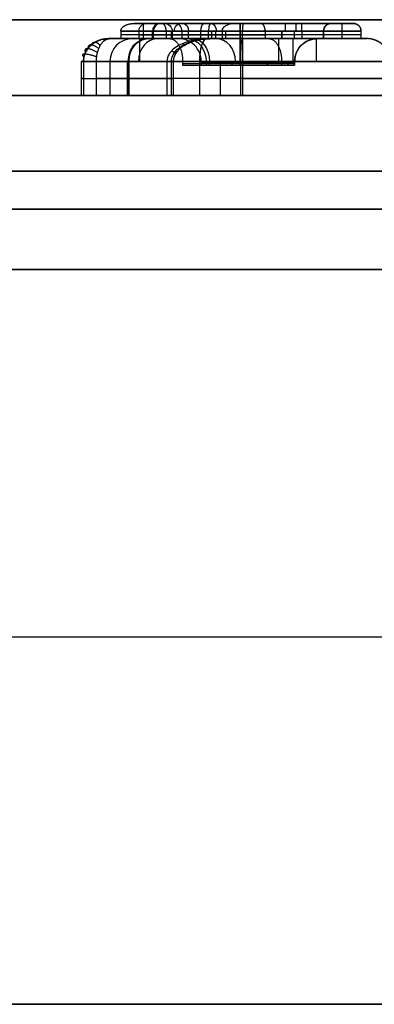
# Model space of a CAD drawing. Header units: millimetres. Extents: x -141 to 141, y -122 to 30.
# Tile 20 of 26: x -13.48 to -8.8, y 17 to 30. Entities that reach past the tile are written whole.
import ezdxf

# ---------------------------------------------------------------- set-up
doc = ezdxf.new("R2010")
doc.units = ezdxf.units.MM
doc.layers.add('Layer 01', color=7, linetype='Continuous')

# ---------------------------------------------------------------- blocks, each defined once
blk = doc.blocks.new('KGEARLOGOB25_02')
at = {"layer": 'Layer 01', "color": 254, "true_color": 0xcad1ee}
for p, q in [((10.541, 2.753, -0.525), (-1.774, 2.753, -0.525)), ((8.975, 2.371, 0.05), (10.538, 2.371, 0.05)), ((8.975, -2.388, 0.05), (8.975, 2.371, 0.05)), ((9.757, 2.371, 0.1), (9.757, 2.371)), ((10.592, 2.367), (10.592, 2.449)), ((10.522, 2.014, 0.2), (10.522, 2.271, 0.2)), ((10.571, 2.014, 0.2), (9.369, 2.014, 0.2)), ((9.469, 1.914, 0.05), (10.571, 1.914, 0.05)), ((9.469, 0.248, 0.05), (9.469, 1.914, 0.05)), ((10.02, 1.914, 0.1), (10.02, 1.914)), ((10.575, 1.833), (10.575, 1.914)), ((9.851, 0.63, -0.325), (9.851, 1.533, -0.325)), ((9.851, 1.533, -0.325), (10.569, 1.533, -0.325)), ((10.21, 1.533, -0.3), (10.21, 1.533, -0.35)), ((10.468, 0.63, -0.35), (10.468, 1.533, -0.35)), ((9.469, 1.081, 0.1), (9.469, 1.081)), ((9.551, 1.081), (9.469, 1.081)), ((9.851, 1.081, -0.3), (9.851, 1.081, -0.35)), ((11.086, 1.081, -0.35), (9.851, 1.081, -0.35)), ((11.467, 1.081), (11.386, 1.081)), ((11.468, 1.089, 0.1), (11.468, 1.089)), ((11.908, 1.089, 0.1), (11.908, 1.089)), ((12.29, 1.089, -0.3), (12.29, 1.089, -0.75)), ((10.57, 0.63, -0.325), (9.851, 0.63, -0.325)), ((10.21, 0.63, -0.35), (10.21, 0.63, -0.3)), ((9.551, 0.33), (10.57, 0.33)), ((10.575, 0.248), (10.575, 0.33)), ((9.369, 0.148, 0.2), (10.571, 0.148, 0.2)), ((9.469, 0.248, 0.05), (10.571, 0.248, 0.05)), ((10.02, 0.248), (10.02, 0.248, 0.1)), ((10.522, -0.459, 0.2), (10.522, 0.148, 0.2)), ((11.856, -0.006, -0.75), (-11.702, -0.006, -0.75)), ((8.975, -0.009), (8.894, -0.009)), ((8.975, -0.009, 0.1), (8.975, -0.009)), ((9.075, -0.009, 0.2), (11.02, -0.009, 0.2)), ((11.402, -0.009), (11.251, -0.009)), ((9.469, -2.388, 0.05), (9.469, -0.18, 0.05)), ((9.469, -0.18, 0.05), (10.241, -0.18, 0.05)), ((9.855, -0.18), (9.855, -0.18, 0.1)), ((11.548, -2.388, 0.05), (10.241, -0.18, 0.05)), ((10.808, -0.18, 0.05), (12.147, -2.388, 0.05)), ((12.291, -2.47), (10.932, -0.227)), ((9.851, -0.562, -0.325), (10.023, -0.562, -0.325)), ((9.851, -2.77, -0.325), (9.851, -0.562, -0.325)), ((9.937, -0.562, -0.35), (9.937, -0.562, -0.3)), ((11.331, -2.77, -0.325), (10.023, -0.562, -0.325)), ((12.64, -2.466, -0.525), (11.478, -0.549, -0.525)), ((10.592, -0.934), (10.592, -0.774)), ((9.469, -1.284), (9.469, -1.284, 0.1)), ((10.894, -1.284), (10.894, -1.284, 0.1)), ((11.478, -1.284), (11.478, -1.284, 0.1)), ((10.591, -2.77, -0.35), (10.591, -1.52, -0.35)), ((12.059, -1.508, -0.75), (12.059, -1.508, -0.3)), ((10.677, -1.666, -0.35), (9.851, -1.666, -0.35)), ((9.851, -1.666, -0.35), (9.851, -1.666, -0.3)), ((10.677, -1.666, -0.35), (10.677, -1.666, -0.3)), ((8.975, -2.388, 0.05), (9.469, -2.388, 0.05)), ((9.222, -2.388), (9.222, -2.388, 0.1)), ((11.548, -2.388, 0.05), (12.147, -2.388, 0.05)), ((11.848, -2.388), (11.848, -2.388, 0.1)), ((12.669, -2.57, -0.3), (12.669, -2.57, -0.75)), ((-1.622, -2.77, -0.525), (12.469, -2.77, -0.525))]:
    blk.add_line(p, q, dxfattribs=at)
at = {"layer": 'Layer 01', "color": 254, "true_color": 0xcad1ee, "extrusion": (-1, 0, 0)}
for centre, radius, start, end in [((-2.453, -0.3, -9.567), 0.3, 90, 180), ((-2.453, -0.3, -10.541), 0.3, 90, 180), ((-2.014, 0.1, -9.97), 0.1, 0, 90.001), ((-1.833, -0.3, -10.061), 0.3, 0, 90), ((0.08, 0.1, -9.833), 0.1, 0, 90), ((0.262, -0.3, -9.872), 0.3, 0, 90), ((2.288, 0.1, -9.222), 0.1, 0, 90), ((2.288, 0.1, -11.848), 0.1, 0, 90)]:
    blk.add_arc(centre, radius, start, end, dxfattribs=at)
at = {"layer": 'Layer 01', "color": 254, "true_color": 0xcad1ee, "extrusion": (0, 0, -1)}
for centre, radius, start, end in [((-10.541, 2.453, 0.75), 0.3, 90, 93.9864), ((-10.541, 2.453, 0.3), 0.3, 90, 93.9864), ((-10.541, 2.453, 0.525), 0.3, 90, 93.9864), ((-10.402, 0.451, 0.75), 2.306, 93.9864, 107.7206), ((-10.402, 0.451, 0.3), 2.306, 93.9864, 107.7206), ((-10.563, 0.956, 0.3), 1.777, 107.7206, 146.7069), ((-10.563, 0.956, 0.75), 1.777, 107.7206, 146.7069), ((-10.563, 0.956, 0.525), 1.777, 107.7206, 146.7069), ((-10.402, 0.451, -0.1), 1.925, 94.0698, 107.7206), ((-10.402, 0.451), 2.006, 93.9864, 107.7206), ((-10.563, 0.956), 1.477, 107.7206, 146.5748), ((-10.563, 0.956), 1.477, 107.7206, 127.1477), ((-10.563, 0.956, -0.1), 1.395, 107.7206, 146.5288), ((-10.563, 0.956, -0.05), 1.395, 107.7206, 146.5288), ((-10.563, 0.956, -0.2), 1.059, 90.4445, 135.9057), ((-10.563, 0.956, -0.1), 0.959, 90.4909, 135.9057), ((-10.563, 0.956, -0.05), 0.959, 90.4909, 135.9057), ((-10.7, 1.089, 0.3), 1.589, 147.9996, 212.7735), ((-10.7, 1.089, 0.75), 1.589, 147.9996, 212.7735), ((-10.7, 1.089, 0.525), 1.589, 147.9996, 212.7735), ((-10.7, 1.089, -0.2), 0.867, 135.9057, 180), ((-10.7, 1.089, -0.05), 1.208, 148.202, 212.7735), ((-10.7, 1.089, -0.1), 1.208, 148.202, 180), ((-10.7, 1.089), 1.289, 148.1491, 212.7735), ((-10.7, 1.089), 0.686, 135.9057, 213.736), ((-10.7, 1.089, -0.1), 0.767, 135.9057, 180), ((-10.7, 1.089, -0.05), 0.767, 135.9057, 213.6631), ((-10.563, 0.956, 0.3), 0.577, 90.6326, 135.9057), ((-10.7, 1.089, 0.3), 0.386, 135.9057, 180), ((-10.7, 1.089, 0.3), 0.386, 180, 213.736), ((-10.7, 1.089, -0.1), 0.767, 180, 213.6631), ((-10.7, 1.089, -0.2), 1.108, 180, 212.7735), ((-10.7, 1.089), 1.289, 180.4613, 212.7735), ((-10.566, 1.176, 0.3), 0.546, 213.4537, 269.5593), ((-10.566, 1.176), 0.846, 213.5538, 269.7156), ((-10.566, 1.176, -0.1), 0.927, 213.5094, 269.6619), ((-10.566, 1.176, -0.05), 0.927, 213.5094, 269.6619), ((-10.566, 1.176, -0.2), 1.027, 213.5095, 269.6948), ((-10.566, 1.176), 1.449, 212.7735, 255.3678), ((-10.566, 1.176, -0.1), 1.368, 212.7735, 247.5478), ((-10.566, 1.176, -0.05), 1.368, 212.7735, 247.5478), ((-10.566, 1.176, 0.3), 1.749, 212.7735, 236.2456), ((-10.566, 1.176, 0.75), 1.749, 212.7735, 236.2456), ((-10.566, 1.176, 0.525), 1.749, 212.7735, 236.2456), ((-10.353, 1.69, -0.1), 1.925, 247.5478, 256.3167), ((-11.649, -0.445, 0.3), 0.2, 0, 56.2456), ((-11.649, -0.445, 0.525), 0.2, 0, 56.2456), ((-11.649, -0.445, 0.3), 0.2, 328.7798, 360), ((-11.649, -0.445, 0.525), 0.2, 328.7798, 0), ((-12.469, -2.57, 0.75), 0.2, 148.7798, 270), ((-12.469, -2.57, 0.3), 0.2, 148.7798, 270), ((-12.469, -2.57, 0.525), 0.2, 148.7798, 270)]:
    blk.add_arc(centre, radius, start, end, dxfattribs=at)
at = {"layer": 'Layer 01', "color": 254, "true_color": 0xcad1ee, "extrusion": (0.997581, -0.06952, -2.01228e-15)}
blk.add_arc((3.18, -0.3, 10.345), 0.3, 0, 90, dxfattribs=at)
at = {"layer": 'Layer 01', "color": 254, "true_color": 0xcad1ee, "extrusion": (0.952552, -0.304375, 0)}
blk.add_arc((5.602, -0.3, 9.771), 0.3, 0, 90, dxfattribs=at)
at = {"layer": 'Layer 01', "color": 254, "true_color": 0xcad1ee, "extrusion": (1, 0, 0)}
for centre, radius, start, end in [((2.271, 0.1, 9.757), 0.1, 0, 90), ((0.33, -0.3, 10.06), 0.3, 0, 90.0005), ((0.148, 0.1, 9.97), 0.1, 0, 90.0005), ((-2.47, -0.3, 11.9), 0.3, 90, 180)]:
    blk.add_arc(centre, radius, start, end, dxfattribs=at)
at = {"layer": 'Layer 01', "color": 254, "true_color": 0xcad1ee}
for centre, radius, start, end in [((10.402, 0.451), 1.925, 72.2794, 85.9302), ((10.402, 0.451, 0.2), 1.825, 72.2794, 85.8201), ((10.402, 0.451, 0.2), 1.825, 72.2794, 85.8201), ((10.563, 0.956), 1.395, 33.4712, 72.2794), ((10.563, 0.956, 0.2), 1.295, 33.536, 72.2794), ((10.563, 0.956, 0.2), 1.059, 44.0943, 89.5555), ((10.563, 0.956), 0.959, 44.0943, 89.5091), ((10.563, 0.956), 0.877, 44.0943, 89.4868), ((10.7, 1.089, 0.2), 0.867, 0, 44.0943), ((10.7, 1.089), 1.208, 327.2265, 31.798), ((10.7, 1.089), 0.686, 326.2643, 44.0943), ((10.7, 1.089), 0.767, 326.3369, 44.0943), ((10.7, 1.089, 0.2), 1.108, 360, 31.7227), ((10.7, 1.089, 0.2), 1.108, 0, 31.7227), ((10.563, 0.956, -0.35), 0.577, 44.0943, 89.3674), ((10.563, 0.956, -0.325), 0.577, 44.0943, 89.3674), ((10.7, 1.089, -0.35), 0.386, 0, 44.0943), ((10.7, 1.089, -0.325), 0.386, 0, 44.0943), ((10.7, 1.089, -0.35), 0.386, 326.264, 360), ((10.7, 1.089, -0.325), 0.386, 326.264, 0), ((10.7, 1.089, 0.2), 0.867, 326.3547, 360), ((10.7, 1.089, 0.2), 0.867, 326.3547, 0), ((10.7, 1.089, 0.2), 1.108, 327.2265, 0), ((10.7, 1.089, 0.1), 1.208, 327.2265, 0), ((10.566, 1.176, -0.35), 0.546, 270.4407, 326.5463), ((10.566, 1.176, -0.325), 0.546, 270.4407, 326.5463), ((10.566, 1.176), 0.846, 270.2844, 326.4462), ((10.566, 1.176), 0.927, 270.3381, 326.4906), ((10.566, 1.176, 0.2), 1.027, 270.3052, 326.4906), ((10.566, 1.176, 0.2), 1.268, 292.4522, 327.2265), ((10.566, 1.176), 1.368, 292.4522, 327.2265), ((10.566, 1.176, 0.2), 1.268, 318.5329, 327.2265), ((10.353, 1.69, 0.2), 1.825, 279.3429, 292.4522), ((10.353, 1.69), 1.925, 283.6833, 292.4522), ((11.649, -0.445, -0.75), 0.2, 123.7544, 180), ((11.649, -0.445, -0.75), 0.2, 180, 211.2202)]:
    blk.add_arc(centre, radius, start, end, dxfattribs=at)
at = {"layer": 'Layer 01', "color": 254, "true_color": 0xcad1ee, "extrusion": (-0.952552, 0.304375, 1.82724e-14)}
blk.add_arc((-5.421, 0.1, -9.771), 0.1, 90, 180, dxfattribs=at)
at = {"layer": 'Layer 01', "color": 254, "true_color": 0xcad1ee, "extrusion": (0.999927, -0.008567, 0.008567)}
blk.add_arc((2.105, 0.01, 10.555), 0.1, 90.0023, 180, dxfattribs=at)
at = {"layer": 'Layer 01', "color": 254, "true_color": 0xcad1ee, "extrusion": (0.695842, -0.718195, -1.59471e-15)}
blk.add_arc((9.31, 0.1, 6.664), 0.1, 90, 180, dxfattribs=at)
at = {"layer": 'Layer 01', "color": 254, "true_color": 0xcad1ee, "extrusion": (0.695842, -0.718195, -9.30356e-15)}
blk.add_arc((9.128, -0.3, 6.664), 0.3, 90, 180, dxfattribs=at)
at = {"layer": 'Layer 01', "color": 254, "true_color": 0xcad1ee, "extrusion": (0, -1, 0)}
for centre, radius, start, end in [((9.369, 0.1, -1.081), 0.1, 0, 90), ((9.551, -0.3, -1.081), 0.3, 0, 90), ((11.568, 0.1, -1.089), 0.1, 90, 180), ((11.808, 0.1, -1.089), 0.1, 0, 90), ((9.369, 0.1, 1.234), 0.1, 0, 90), ((9.551, -0.3, 1.516), 0.3, 0, 90)]:
    blk.add_arc(centre, radius, start, end, dxfattribs=at)
at = {"layer": 'Layer 01', "color": 254, "true_color": 0xcad1ee, "extrusion": (0, 1, 0)}
for centre, radius, start, end in [((-11.386, -0.3, 1.089), 0.3, 0, 90.0003), ((-11.99, -0.3, 1.089), 0.3, 90, 180), ((-8.894, -0.3, 0.047), 0.3, 0, 90), ((-9.075, 0.1, -0.009), 0.1, 0, 90)]:
    blk.add_arc(centre, radius, start, end, dxfattribs=at)
at = {"layer": 'Layer 01', "color": 254, "true_color": 0xcad1ee, "extrusion": (-0.551256, -0.834322, -0.004927)}
blk.add_arc((9.013, -0.334, -6.804), 0.3, 90.0009, 180, dxfattribs=at)
at = {"layer": 'Layer 01', "color": 254, "true_color": 0xcad1ee, "extrusion": (0.552074, 0.833795, 5.68987e-15)}
blk.add_arc((-9.188, 0.1, 6.813), 0.1, 0, 90.0002, dxfattribs=at)
at = {"layer": 'Layer 01', "color": 254, "true_color": 0xcad1ee, "extrusion": (1, 9.47473e-08, 2.54944e-15)}
blk.add_arc((0.33, -0.3, 10.57), 0.3, 0, 90.0011, dxfattribs=at)
at = {"layer": 'Layer 01', "color": 254, "true_color": 0xcad1ee, "extrusion": (0.54132, 0.840817, 2.80048e-15)}
blk.add_arc((-9.515, 0.1, 6.708), 0.1, 90, 180, dxfattribs=at)
at = {"layer": 'Layer 01', "color": 254, "true_color": 0xcad1ee, "extrusion": (-0.54132, -0.840817, 1.4803e-15)}
blk.add_arc((9.697, -0.3, -6.708), 0.3, 0, 90, dxfattribs=at)
at = {"layer": 'Layer 01', "color": 254, "true_color": 0xcad1ee, "extrusion": (1, 8.37318e-08, 1.62292e-15)}
blk.add_arc((0.148, 0.1, 10.571), 0.1, 0.0009, 90, dxfattribs=at)
at = {"layer": 'Layer 01', "color": 254, "true_color": 0xcad1ee, "extrusion": (-0.924199, -0.381912, 6.93889e-15)}
blk.add_arc((4.217, 0.1, -10.214), 0.1, 0, 90, dxfattribs=at)
at = {"layer": 'Layer 01', "color": 254, "true_color": 0xcad1ee, "extrusion": (-0.509551, 0.860441, 0)}
for centre, radius in [((-8.82, 0.1, -6.628), 0.1), ((-8.638, -0.3, -6.788), 0.3)]:
    blk.add_arc(centre, radius, 0, 90, dxfattribs=at)
at = {"layer": 'Layer 01', "color": 254, "true_color": 0xcad1ee, "extrusion": (0.518328, -0.855182, 0)}
blk.add_arc((9.05, 0.1, 6.976), 0.1, 0, 90, dxfattribs=at)
at = {"layer": 'Layer 01', "color": 254, "true_color": 0xcad1ee, "extrusion": (-0.518328, 0.855182, 0)}
blk.add_arc((-9.231, -0.3, -7.262), 0.3, 90, 180, dxfattribs=at)
at = {"layer": 'Layer 01', "color": 254, "true_color": 0xcad1ee}
for points, degree in [([(-1.774, 2.753, -0.75), (10.541, 2.753, -0.75)], 1), ([(8.594, 2.753, -0.3), (10.541, 2.753, -0.3)], 1), ([(10.541, 2.753, -0.3), (10.541, 2.753, -0.75)], 1), ([(10.562, 2.752, -0.75), (10.562, 2.752, -0.3)], 1), ([(10.836, 2.716, -0.3), (10.836, 2.716, -0.75)], 1), ([(11.104, 2.648, -0.75), (11.104, 2.648, -0.3)], 1), ([(8.894, 2.453), (10.541, 2.453)], 1), ([(8.894, -2.47), (8.894, 2.453)], 1), ([(8.975, 2.371), (8.975, -2.388)], 1), ([(10.538, 2.371), (8.975, 2.371)], 1), ([(8.975, 2.371, 0.1), (8.975, 2.371)], 1), ([(10.538, 2.371, 0.1), (8.975, 2.371, 0.1)], 1), ([(8.975, 2.371, 0.1), (8.975, -2.388, 0.1)], 1), ([(10.538, 2.371), (10.538, 2.371, 0.1)], 1), ([(10.766, 2.342, 0.1), (10.766, 2.342)], 1), ([(10.535, 2.271, 0.2), (9.075, 2.271, 0.2)], 1), ([(9.075, 2.271, 0.2), (9.075, -2.288, 0.2)], 1), ([(10.988, 2.285), (10.988, 2.285, 0.1)], 1), ([(9.369, 0.148, 0.2), (9.369, 2.014, 0.2)], 1), ([(9.369, 2.014, 0.2), (10.571, 2.014, 0.2)], 1), ([(10.571, 1.914, 0.1), (9.469, 1.914, 0.1)], 1), ([(9.469, 1.914, 0.1), (9.469, 1.914)], 1), ([(9.469, 1.914), (10.571, 1.914)], 1), ([(9.469, 1.914, 0.1), (9.469, 0.248, 0.1)], 1), ([(9.469, 0.248), (9.469, 1.914)], 1), ([(9.551, 1.833), (9.551, 0.33)], 1), ([(10.571, 1.833), (9.551, 1.833)], 1), ([(10.571, 1.914), (10.571, 1.914, 0.1)], 1), ([(12.048, 1.931, -0.75), (12.048, 1.931, -0.3)], 1), ([(11.727, 1.725), (11.727, 1.725, 0.1)], 1), ([(11.251, 1.623), (11.251, 1.623, 0.1)], 1), ([(9.851, 1.533, -0.35), (9.851, 1.533, -0.3)], 1), ([(9.851, 1.533, -0.3), (9.851, 0.63, -0.3)], 1), ([(9.851, 0.63, -0.35), (9.851, 1.533, -0.35)], 1), ([(10.569, 1.533, -0.3), (9.851, 1.533, -0.3)], 1), ([(9.851, 1.533, -0.35), (10.569, 1.533, -0.35)], 1), ([(10.569, 1.533, -0.35), (10.569, 1.533, -0.3)], 1), ([(10.977, 1.357, -0.35), (10.977, 1.357, -0.3)], 1), ([(11.086, 1.089, -0.3), (11.086, 1.089, -0.35)], 1), ([(11.021, 0.875, -0.3), (11.021, 0.875, -0.35)], 1), ([(11.339, 0.664, 0.1), (11.339, 0.664)], 1), ([(9.851, 0.63, -0.35), (9.851, 0.63, -0.3)], 1), ([(9.851, 0.63, -0.3), (10.57, 0.63, -0.3)], 1), ([(10.57, 0.63, -0.35), (9.851, 0.63, -0.35)], 1), ([(10.57, 0.63, -0.3), (10.57, 0.63, -0.35)], 1), ([(11.716, 0.435), (11.716, 0.435, 0.1)], 1), ([(9.551, 0.33), (10.57, 0.33)], 1), ([(10.571, 0.148, 0.2), (9.369, 0.148, 0.2)], 1), ([(9.469, 0.248, 0.1), (9.469, 0.248)], 1), ([(9.469, 0.248, 0.1), (10.571, 0.248, 0.1)], 1), ([(10.571, 0.248), (9.469, 0.248)], 1), ([(10.571, 0.248, 0.1), (10.571, 0.248)], 1), ([(12.037, 0.229, -0.75), (12.037, 0.229, -0.3)], 1), ([(9.369, -2.288, 0.2), (9.369, -0.08, 0.2)], 1), ([(9.369, -0.08, 0.2), (10.298, -0.08, 0.2)], 1), ([(10.298, -0.08, 0.2), (11.605, -2.288, 0.2)], 1), ([(11.969, -2.288, 0.2), (10.649, -0.111, 0.2)], 1), ([(11.088, -0.089), (11.088, -0.089, 0.1)], 1), ([(9.469, -0.18), (10.241, -0.18)], 1), ([(9.469, -2.388), (9.469, -0.18)], 1), ([(9.469, -0.18, 0.1), (9.469, -0.18)], 1), ([(9.469, -2.388, 0.1), (9.469, -0.18, 0.1)], 1), ([(9.469, -0.18, 0.1), (10.241, -0.18, 0.1)], 1), ([(10.241, -0.18, 0.1), (10.241, -0.18)], 1), ([(10.241, -0.18, 0.1), (11.548, -2.388, 0.1)], 1), ([(10.241, -0.18), (11.548, -2.388)], 1), ([(10.808, -0.18, 0.1), (10.808, -0.18)], 1), ([(12.147, -2.388, 0.1), (10.808, -0.18, 0.1)], 1), ([(12.147, -2.388), (10.808, -0.18)], 1), ([(10.932, -0.227), (12.291, -2.47)], 1), ([(10.95, -0.14, 0.1), (10.95, -0.14)], 1), ([(9.551, -0.262), (9.551, -2.47)], 1), ([(10.194, -0.262), (9.551, -0.262)], 1), ([(11.502, -2.47), (10.194, -0.262)], 1), ([(11.456, -0.277, -0.14), (11.502, -0.278, -0.181), (11.538, -0.279, -0.238), (11.538, -0.279, -0.3)], 3), ([(11.538, -0.279, -0.3), (11.538, -0.279, -0.75)], 1), ([(11.478, -0.549, -0.3), (11.478, -0.549, -0.237), (11.443, -0.532, -0.181), (11.401, -0.509, -0.141)], 3), ([(11.449, -0.445, -0.75), (11.449, -0.445, -0.3)], 1), ([(9.851, -0.562, -0.35), (10.023, -0.562, -0.35)], 1), ([(9.851, -2.77, -0.35), (9.851, -0.562, -0.35)], 1), ([(9.851, -0.562, -0.3), (10.023, -0.562, -0.3)], 1), ([(9.851, -0.562, -0.35), (9.851, -0.562, -0.3)], 1), ([(9.851, -2.77, -0.3), (9.851, -0.562, -0.3)], 1), ([(10.023, -0.562, -0.3), (10.023, -0.562, -0.35)], 1), ([(10.023, -0.562, -0.3), (11.331, -2.77, -0.3)], 1), ([(10.023, -0.562, -0.35), (11.331, -2.77, -0.35)], 1), ([(11.478, -0.549, -0.3), (12.64, -2.466, -0.3)], 1), ([(11.478, -0.549, -0.75), (12.64, -2.466, -0.75)], 1), ([(11.478, -0.549, -0.75), (11.478, -0.549, -0.3)], 1), ([(9.075, -2.288, 0.2), (9.369, -2.288, 0.2)], 1), ([(11.605, -2.288, 0.2), (11.969, -2.288, 0.2)], 1), ([(9.551, -2.47), (8.894, -2.47)], 1), ([(8.975, -2.388), (9.469, -2.388)], 1), ([(8.975, -2.388, 0.1), (8.975, -2.388)], 1), ([(8.975, -2.388, 0.1), (9.469, -2.388, 0.1)], 1), ([(9.469, -2.388, 0.1), (9.469, -2.388)], 1), ([(12.291, -2.47), (11.502, -2.47)], 1), ([(11.548, -2.388), (12.147, -2.388)], 1), ([(11.548, -2.388, 0.1), (11.548, -2.388)], 1), ([(11.548, -2.388, 0.1), (12.147, -2.388, 0.1)], 1), ([(12.147, -2.388, 0.1), (12.147, -2.388)], 1), ([(12.64, -2.466, -0.3), (12.64, -2.466, -0.75)], 1), ([(12.469, -2.77, -0.75), (-1.622, -2.77, -0.75)], 1), ([(9.851, -2.77, -0.3), (7.505, -2.77, -0.3)], 1), ([(11.331, -2.77, -0.35), (9.851, -2.77, -0.35)], 1), ([(9.851, -2.77, -0.35), (9.851, -2.77, -0.3)], 1), ([(12.469, -2.77, -0.3), (11.331, -2.77, -0.3)], 1), ([(11.331, -2.77, -0.3), (11.331, -2.77, -0.35)], 1), ([(12.469, -2.77, -0.75), (12.469, -2.77, -0.3)], 1)]:
    blk.add_open_spline(points, degree=degree, dxfattribs=at)
for points, weights, degree in [([(8.594, 2.753, -0.3), (8.594, 2.753, -0.124), (8.718, 2.629), (8.894, 2.453)], [1, 0.804737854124, 0.804737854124, 1], 3), ([(10.562, 2.752, -0.525), (10.839, 2.733, -0.525), (11.104, 2.648, -0.525)], [0.997587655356, 0.990431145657, 0.997587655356], 2), ([(9.075, 2.271, 0.2), (9.016, 2.33, 0.2), (8.975, 2.371, 0.159), (8.975, 2.371, 0.1)], [1, 0.804737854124, 0.804737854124, 1], 3), ([(10.538, 2.371, 0.05), (10.768, 2.355, 0.05), (10.988, 2.285, 0.05)], [0.999828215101, 0.992742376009, 0.999828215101], 2), ([(9.469, 1.914, 0.1), (9.469, 1.914, 0.159), (9.428, 1.956, 0.2), (9.369, 2.014, 0.2)], [1, 0.804737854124, 0.804737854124, 1], 3), ([(9.851, 1.533, -0.3), (9.851, 1.533, -0.124), (9.726, 1.657), (9.551, 1.833)], [1, 0.804737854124, 0.804737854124, 1], 3), ([(9.851, 0.63, -0.3), (9.851, 0.63, -0.124), (9.726, 0.505), (9.551, 0.33)], [1, 0.804737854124, 0.804737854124, 1], 3), ([(9.469, 0.248, 0.1), (9.469, 0.248, 0.159), (9.428, 0.207, 0.2), (9.369, 0.148, 0.2)], [1, 0.804737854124, 0.804737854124, 1], 3), ([(9.469, -0.18, 0.1), (9.469, -0.18, 0.159), (9.428, -0.139, 0.2), (9.369, -0.08, 0.2)], [1, 0.804737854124, 0.804737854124, 1], 3), ([(10.241, -0.18, 0.1), (10.241, -0.18, 0.159), (10.264, -0.139, 0.2), (10.298, -0.08, 0.2)], [1, 0.804737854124, 0.804737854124, 1], 3), ([(11.088, -0.089, 0.05), (10.952, -0.145, 0.05), (10.808, -0.18, 0.05)], [0.999829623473, 0.996903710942, 0.999829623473], 2), ([(11.14, -0.255, -0.014), (11.123, -0.299, -0.025), (11.11, -0.344, -0.014)], [1, 0.972245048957, 1], 2), ([(9.551, -0.262), (9.726, -0.437), (9.851, -0.562, -0.124), (9.851, -0.562, -0.3)], [1, 0.804737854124, 0.804737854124, 1], 3), ([(10.194, -0.262), (10.094, -0.437), (10.023, -0.562, -0.124), (10.023, -0.562, -0.3)], [1, 0.804737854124, 0.804737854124, 1], 3), ([(11.329, -0.271, -0.065), (11.284, -0.352, -0.105), (11.281, -0.444, -0.065)], [1, 0.892510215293, 1], 2), ([(11.477, -0.277, -0.16), (11.371, -0.38, -0.219), (11.419, -0.519, -0.16)], [0.9998549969, 0.783885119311, 0.999843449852], 2), ([(9.075, -2.288, 0.2), (9.016, -2.347, 0.2), (8.975, -2.388, 0.159), (8.975, -2.388, 0.1)], [1, 0.804737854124, 0.804737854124, 1], 3), ([(9.369, -2.288, 0.2), (9.428, -2.347, 0.2), (9.469, -2.388, 0.159), (9.469, -2.388, 0.1)], [1, 0.804737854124, 0.804737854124, 1], 3), ([(11.548, -2.388, 0.1), (11.548, -2.388, 0.159), (11.572, -2.347, 0.2), (11.605, -2.288, 0.2)], [1, 0.804737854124, 0.804737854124, 1], 3), ([(12.147, -2.388, 0.1), (12.147, -2.388, 0.159), (12.073, -2.347, 0.2), (11.969, -2.288, 0.2)], [1, 0.804737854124, 0.804737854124, 1], 3), ([(8.705, -2.659, -0.067), (8.759, -2.605, -0.023), (8.824, -2.539), (8.894, -2.47)], [1, 0.961727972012, 0.961727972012, 1], 3), ([(9.551, -2.47), (9.726, -2.646), (9.851, -2.77, -0.124), (9.851, -2.77, -0.3)], [1, 0.804737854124, 0.804737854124, 1], 3), ([(11.502, -2.47), (11.402, -2.646), (11.331, -2.77, -0.124), (11.331, -2.77, -0.3)], [1, 0.804737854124, 0.804737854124, 1], 3), ([(12.291, -2.47), (12.495, -2.468), (12.64, -2.466, -0.124), (12.64, -2.466, -0.3)], [1, 0.804737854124, 0.804737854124, 1], 3), ([(12.469, -2.77, -0.3), (12.469, -2.77, -0.124), (12.395, -2.646), (12.291, -2.47)], [1, 0.804737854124, 0.804737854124, 1], 3), ([(12.359, -2.585, -0.023), (12.396, -2.529, 0), (12.425, -2.468, -0.023)], [1, 0.942774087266, 1], 2), ([(12.417, -2.682, -0.088), (12.514, -2.595, -0.001), (12.538, -2.467, -0.088)], [1, 0.787666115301, 1], 2), ([(12.439, -2.719, -0.133), (12.588, -2.637, -0.011), (12.581, -2.467, -0.133)], [1, 0.689317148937, 1], 2), ([(12.455, -2.747, -0.185), (12.68, -2.689, -0.044), (12.613, -2.466, -0.185)], [1, 0.593306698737, 1], 2), ([(12.465, -2.764, -0.241), (12.776, -2.743, -0.136), (12.633, -2.466, -0.241)], [1, 0.519355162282, 1], 2)]:
    blk.add_rational_spline(points, weights, degree=degree, dxfattribs=at)
for points, knots in [([(10.535, 2.271, 0.2), (10.535, 2.274, 0.2), (10.535, 2.276, 0.2), (10.535, 2.279, 0.2), (10.535, 2.284, 0.199), (10.535, 2.289, 0.199), (10.535, 2.293, 0.198), (10.536, 2.304, 0.195), (10.536, 2.315, 0.191), (10.537, 2.325, 0.185), (10.537, 2.334, 0.179), (10.537, 2.343, 0.171), (10.538, 2.35, 0.162), (10.538, 2.357, 0.154), (10.538, 2.362, 0.144), (10.538, 2.366, 0.133), (10.538, 2.37, 0.123), (10.538, 2.371, 0.111), (10.538, 2.371, 0.1)], [0, 0, 0, 0, 0.0074165, 0.0074165, 0.0074165, 0.0222242, 0.0222242, 0.0222242, 0.0561323, 0.0561323, 0.0561323, 0.0900199, 0.0900199, 0.0900199, 0.1238982, 0.1238982, 0.1238982, 0.1577771, 0.1577771, 0.1577771, 0.1577771]), ([(10.571, 1.833), (10.57, 1.754), (10.57, 1.676, -0.033), (10.569, 1.565, -0.143), (10.569, 1.533, -0.221), (10.569, 1.533, -0.3)], [-0.4831915, -0.4831915, -0.4831915, -0.4831915, -0.2415957, -0.2415957, 0, 0, 0, 0]), ([(12.048, 1.931, -0.3), (12.048, 1.931, -0.221), (12.021, 1.914, -0.143), (11.928, 1.854, -0.033), (11.861, 1.811), (11.795, 1.769)], [-0.4831376, -0.4831376, -0.4831376, -0.4831376, -0.2415688, -0.2415688, 0, 0, 0, 0]), ([(11.643, 1.671, 0.2), (11.646, 1.673, 0.2), (11.649, 1.675, 0.2), (11.652, 1.677, 0.199), (11.655, 1.679, 0.199), (11.658, 1.681, 0.198), (11.661, 1.683, 0.198), (11.67, 1.689, 0.195), (11.679, 1.695, 0.191), (11.687, 1.7, 0.185), (11.695, 1.705, 0.179), (11.703, 1.71, 0.171), (11.708, 1.714, 0.162), (11.714, 1.717, 0.154), (11.719, 1.72, 0.144), (11.722, 1.722, 0.133), (11.725, 1.724, 0.123), (11.727, 1.725, 0.111), (11.727, 1.725, 0.1)], [0, 0, 0, 0, 0.0112731, 0.0112731, 0.0112731, 0.0221571, 0.0221571, 0.0221571, 0.0560541, 0.0560541, 0.0560541, 0.0899477, 0.0899477, 0.0899477, 0.1238397, 0.1238397, 0.1238397, 0.1577318, 0.1577318, 0.1577318, 0.1577318]), ([(10.808, -0.18, 0.1), (10.808, -0.18, 0.119), (10.8, -0.177, 0.136), (10.776, -0.167, 0.162), (10.762, -0.161, 0.172), (10.716, -0.141, 0.194), (10.682, -0.126, 0.2), (10.649, -0.111, 0.2)], [-0.2218021, -0.2218021, -0.2218021, -0.2218021, -0.1663516, -0.1663516, -0.110901, -0.110901, 0, 0, 0, 0]), ([(10.932, -0.227), (11.053, -0.247), (11.176, -0.26, -0.011), (11.352, -0.272, -0.071), (11.408, -0.275, -0.099), (11.455, -0.277, -0.14), (11.456, -0.277, -0.14), (11.456, -0.277, -0.14)], [0, 0, 0, 0, 0.3752137, 0.3752137, 0.5628206, 0.5628206, 0.5641328, 0.5641328, 0.5641328, 0.5641328]), ([(11.401, -0.509, -0.141), (11.4, -0.509, -0.141), (11.399, -0.508, -0.14), (11.354, -0.485, -0.099), (11.303, -0.457, -0.072), (11.145, -0.367, -0.012), (11.038, -0.3), (10.932, -0.227)], [-0.5454657, -0.5454657, -0.5454657, -0.5454657, -0.5411618, -0.5411618, -0.3607746, -0.3607746, 0, 0, 0, 0])]:
    blk.add_open_spline(points, degree=3, knots=knots, dxfattribs=at)
for points, weights, knots in [([(10.932, -0.227), (10.998, -0.254, 0), (11.063, -0.278, -0.006), (11.186, -0.321, -0.034), (11.246, -0.34, -0.055), (11.347, -0.371, -0.113), (11.388, -0.382, -0.149), (11.442, -0.398, -0.225), (11.454, -0.402, -0.263), (11.454, -0.402, -0.3)], [1, 0.999990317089, 0.995233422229, 0.977011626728, 0.963116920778, 0.929393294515, 0.909139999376, 0.874594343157, 0.860912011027, 0.861285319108], [0, 0, 0, 0, 0.1922259, 0.1922259, 0.3844517, 0.3844517, 0.5766776, 0.5766776, 0.7689035, 0.7689035, 0.7689035, 0.7689035]), ([(12.291, -2.47), (12.326, -2.489), (12.361, -2.509, -0.004), (12.428, -2.547, -0.02), (12.462, -2.566, -0.032), (12.51, -2.593, -0.059), (12.526, -2.602, -0.07), (12.558, -2.62, -0.097), (12.574, -2.629, -0.113), (12.603, -2.646, -0.153), (12.617, -2.653, -0.177), (12.637, -2.665, -0.234), (12.643, -2.668, -0.267), (12.643, -2.668, -0.3)], [1, 1.00008514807, 0.990020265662, 0.952753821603, 0.925373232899, 0.878062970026, 0.861306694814, 0.828010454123, 0.811456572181, 0.781850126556, 0.768829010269, 0.750526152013, 0.745311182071, 0.745375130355], [4.712389, 4.712389, 4.712389, 4.712389, 5.105088, 5.105088, 5.497787, 5.497787, 5.694137, 5.694137, 5.890486, 5.890486, 6.086836, 6.086836, 6.283185, 6.283185, 6.283185, 6.283185])]:
    blk.add_rational_spline(points, weights, degree=3, knots=knots, dxfattribs=at)

msp = doc.modelspace()

# ---------------------------------------------------------------- linework, layer by layer
at = {"layer": 'Layer 01', "color": 254, "true_color": 0xcad1ee}
for p, q in [((-133.95, 29), (133.95, 29)), ((-133.95, 27.5), (133.95, 27.5)), ((-134.043, 21.85, 275.25), (134.043, 21.85, 275.25)), ((-134.043, 21.85, 273.75), (134.043, 21.85, 273.75)), ((-134.043, 21.85, -275.25), (134.043, 21.85, -275.25)), ((-134.043, 21.85, -273.75), (134.043, 21.85, -273.75)), ((-134.043, 17, 274.5), (134.043, 17, 274.5)), ((-134.043, 17, -274.5), (134.043, 17, -274.5))]:
    msp.add_line(p, q, dxfattribs=at)
at = {"layer": 'Layer 01', "color": 250, "true_color": 0x313434}
for points in [[(139, 30, 278), (-139, 30, 278)], [(-139, 30, -278), (139, 30, -278)], [(139, 28, 280), (-139, 28, 280)], [(-139, 28, -280), (139, 28, -280)]]:
    msp.add_open_spline(points, degree=1, dxfattribs=at)
at = {"layer": 'Layer 01', "color": 254, "true_color": 0xcad1ee}
for points in [[(-133.95, 29, -272.95), (133.95, 29, -272.95)], [(133.95, 29, 272.95), (-133.95, 29, 272.95)], [(-133.95, 27.5, -272.95), (133.95, 27.5, -272.95)], [(133.95, 27.5, 272.95), (-133.95, 27.5, 272.95)], [(-134.043, 26.7, 275.25), (134.043, 26.7, 275.25)], [(-134.043, 26.7, 273.75), (134.043, 26.7, 273.75)], [(134.043, 26.7, -275.25), (-134.043, 26.7, -275.25)], [(134.043, 26.7, -273.75), (-134.043, 26.7, -273.75)], [(-134.043, 17, 275.25), (134.043, 17, 275.25)], [(-134.043, 17, 273.75), (134.043, 17, 273.75)], [(134.043, 17, -275.25), (-134.043, 17, -275.25)], [(134.043, 17, -273.75), (-134.043, 17, -273.75)]]:
    msp.add_open_spline(points, degree=1, dxfattribs=at)

# ---------------------------------------------------------------- block references
at = {"layer": 'Layer 01', "extrusion": (-1.01795e-16, 1, 1.17374e-16)}
msp.add_blockref('KGEARLOGOB25_02', (0, 0.014, 29.75), dxfattribs=at)

doc.saveas('drawing.dxf')
